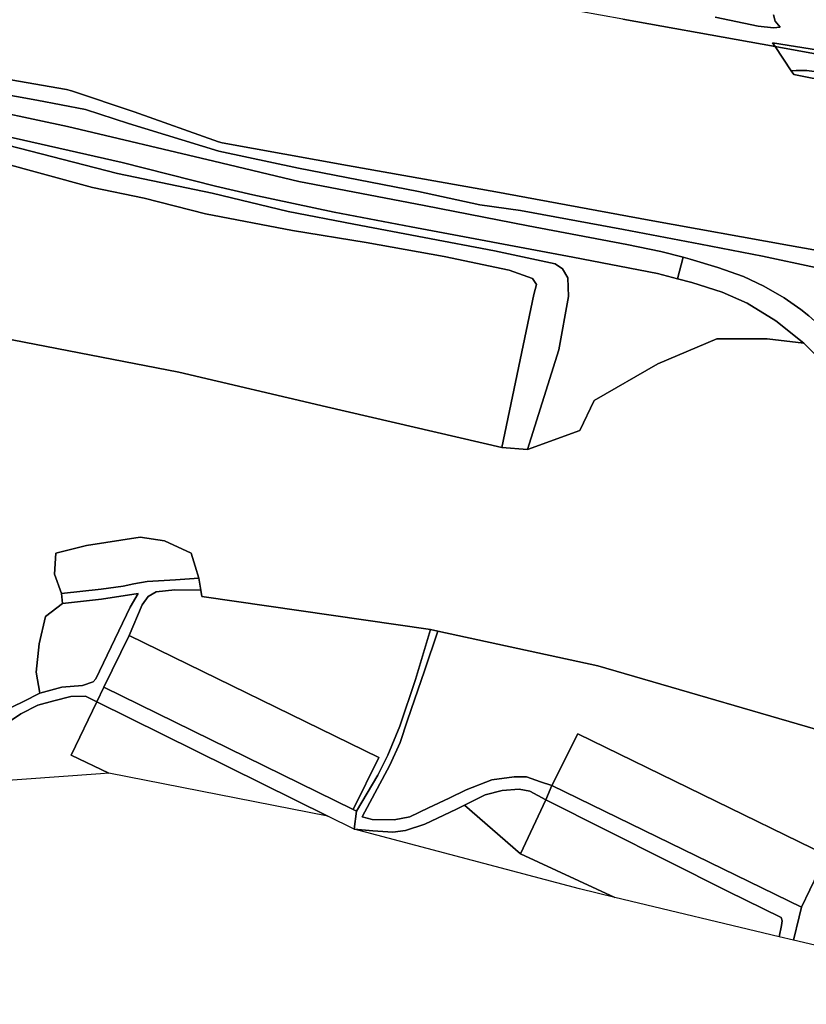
# Model space of a CAD drawing. Extents: x -26035517 to 31750492, y -9237385 to 8160032.
# Tile 130 of 256: x -10011076 to -9872457, y -3333160 to -3159604. Entities that reach past the tile are written whole.
import ezdxf

# ---------------------------------------------------------------- set-up
doc = ezdxf.new("R2010")
doc.units = 0
doc.layers.add('T-25', color=7, linetype='CONTINUOUS')

msp = doc.modelspace()

# ---------------------------------------------------------------- linework, layer by layer
at = {"layer": 'T-25', "color": 9}
for points in [[(-10319754, -3127210, 12903), (-10305175, -3130128, 12903), (-10303455, -3130315, 12903), (-10301632, -3130347, 12903), (-10283517, -3127839, 12893), (-10270925, -3125945, 12983), (-10263032, -3124808, 12990), (-10241005, -3128813, 12973), (-10210944, -3134212, 13030), (-10176652, -3140683, 12930), (-10139437, -3147363, 12930), (-10097587, -3154958, 12973), (-10055595, -3162644, 12953), (-10013969, -3169969, 13000), (-10002841, -3171914, 13010), (-10001972, -3172142, 13010), (-9990881, -3175823, 13010), (-9976030, -3181124, 12927), (-9975403, -3181304, 12977)], [(-9976859, -3184517, 14043), (-10002645, -3178403, 13940), (-10032938, -3171976, 13840), (-10061137, -3166828, 13873), (-10087911, -3161615, 13833), (-10115255, -3156623, 13850), (-10146163, -3150681, 13797), (-10174970, -3145341, 13797), (-10209399, -3138639, 13837), (-10221527, -3136479, 13810), (-10236613, -3134219, 13910), (-10253019, -3132822, 13847), (-10269801, -3132671, 13797), (-10275524, -3132842, 13847)], [(-9877936, -3164348, 13120), (-9882540, -3163514, 13123), (-9904769, -3159539, 13103), (-9932361, -3154501, 13067), (-9950722, -3151252, 13013), (-9964424, -3148763, 13043), (-9968860, -3147987, 13050)], [(-9976577, -3188926, 14040), (-9993045, -3184751, 13910), (-10015406, -3179741, 13923), (-10025366, -3177680, 13868), (-10041166, -3174412, 13780), (-10066181, -3169745, 13780), (-10103012, -3162604, 13757), (-10138613, -3156002, 13767), (-10166842, -3150740, 13723), (-10173224, -3149402, 13747)], [(-9869571, -3159331, 17829), (-9870321, -3164965, 13094), (-9878422, -3163666, 13117), (-9877936, -3164348, 13120), (-9882540, -3163514, 13123), (-9904769, -3159539, 13103)], [(-9869571, -3159331, 17829), (-9870321, -3164965, 13094), (-9878422, -3163666, 13117), (-9877936, -3164348, 13120), (-9882540, -3163514, 13123), (-9904769, -3159539, 13103)], [(-9904769, -3159539, 13103), (-9882540, -3163514, 13123), (-9877936, -3164348, 13120), (-9875102, -3168600, 13000), (-9874680, -3169259, 13010), (-9871713, -3169826, 12977), (-9867290, -3170656, 12962), (-9866772, -3170187, 14396), (-9862631, -3167267, 13278), (-9850600, -3169376, 13020), (-9844139, -3170534, 13038), (-9827232, -3174002, 13117), (-9815769, -3176146, 13113), (-9799236, -3178816, 13113), (-9780464, -3182039, 13113), (-9773319, -3183409, 13113), (-9763989, -3183999, 13117), (-9742786, -3185422, 13167), (-9728626, -3186991, 13430), (-9725163, -3187585, 13427), (-9689192, -3194053, 13427), (-9645170, -3202125, 13423)], [(-9878234, -3158744, 14463), (-9877935, -3159856, 14463), (-9877058, -3160899, 14363), (-9878211, -3161047, 14267), (-9880965, -3160723, 14220), (-9888495, -3159167, 14083)], [(-9888495, -3159167, 14083), (-9880965, -3160723, 14220), (-9878211, -3161047, 14267), (-9877058, -3160899, 14363), (-9877935, -3159856, 14463), (-9878234, -3158744, 14463)], [(-9888495, -3159167, 14083), (-9880965, -3160723, 14220), (-9878211, -3161047, 14267), (-9877058, -3160899, 14363), (-9877935, -3159856, 14463), (-9878234, -3158744, 14463)], [(-9875102, -3168600, 13000), (-9877936, -3164348, 13120), (-9878422, -3163666, 13117)], [(-9875102, -3168600, 13000), (-9874270, -3168569, 14423), (-9872381, -3168554, 14393), (-9871042, -3168734, 14324), (-9869279, -3169132, 14316), (-9867701, -3169739, 14394), (-9867113, -3169996, 14396), (-9863142, -3167076, 13348), (-9862030, -3166346, 12991), (-9861744, -3166598, 12842), (-9862631, -3167267, 13278), (-9866772, -3170187, 14396), (-9867290, -3170656, 12962), (-9871713, -3169826, 12977), (-9874680, -3169259, 13010), (-9875102, -3168600, 13000)], [(-9870827, -3203260, 14447), (-9880156, -3201286, 14333), (-9891102, -3199165, 14367), (-9904670, -3196580, 14377), (-9922833, -3193211, 14260), (-9929994, -3192215, 14297), (-9940775, -3189870, 14237), (-9961972, -3185749, 14007), (-9975964, -3182806, 13927), (-9991929, -3177912, 13927), (-9999455, -3175434, 13803), (-10008069, -3173808, 13840), (-10028954, -3170038, 13997)], [(-9870827, -3203260, 14447), (-9880156, -3201286, 14333), (-9891102, -3199165, 14367), (-9904670, -3196580, 14377), (-9922833, -3193211, 14260), (-9929994, -3192215, 14297), (-9940775, -3189870, 14237), (-9961972, -3185749, 14007), (-9975964, -3182806, 13927), (-9991929, -3177912, 13927), (-9999455, -3175434, 13803), (-10008069, -3173808, 13840), (-10028954, -3170038, 13997)], [(-10028954, -3170038, 13997), (-10008069, -3173808, 13840), (-9999455, -3175434, 13803), (-9991929, -3177912, 13927), (-9975964, -3182806, 13927), (-9961972, -3185749, 14007), (-9940775, -3189870, 14237), (-9929994, -3192215, 14297), (-9922833, -3193211, 14260), (-9904670, -3196580, 14377), (-9891102, -3199165, 14367), (-9880156, -3201286, 14333), (-9870827, -3203260, 14447)], [(-10013969, -3169969, 13000), (-10002841, -3171914, 13010), (-10001972, -3172142, 13010), (-9990881, -3175823, 13010), (-9976030, -3181124, 12927), (-9975403, -3181304, 12977), (-9953314, -3185300, 13053), (-9927174, -3189934, 12997), (-9900176, -3194952, 13020), (-9875396, -3199426, 12987), (-9860909, -3202002, 13040)], [(-10013969, -3169969, 13000), (-10002841, -3171914, 13010), (-10001972, -3172142, 13010), (-9990881, -3175823, 13010), (-9976030, -3181124, 12927), (-9975403, -3181304, 12977), (-9953314, -3185300, 13053), (-9927174, -3189934, 12997), (-9900176, -3194952, 13020), (-9875396, -3199426, 12987), (-9860909, -3202002, 13040)], [(-9860909, -3202002, 13040), (-9875396, -3199426, 12987), (-9900176, -3194952, 13020), (-9927174, -3189934, 12997), (-9953314, -3185300, 13053), (-9975403, -3181304, 12977), (-9976030, -3181124, 12927), (-9990881, -3175823, 13010), (-10001972, -3172142, 13010), (-10002841, -3171914, 13010), (-10013969, -3169969, 13000)], [(-9871990, -3211812, 14717), (-9873400, -3210711, 14677), (-9876367, -3208658, 14657), (-9879940, -3206566, 14650), (-9883512, -3204898, 14613), (-9888040, -3203266, 14600), (-9892921, -3201802, 14573), (-9894162, -3201474, 14549), (-9898075, -3200438, 14513), (-9904059, -3199224, 14410), (-9921464, -3195940, 14427), (-9939770, -3192362, 14333), (-9961885, -3188115, 14160), (-9976859, -3184517, 14043), (-10002645, -3178403, 13940), (-10032938, -3171976, 13840)], [(-10032938, -3171976, 13840), (-10002645, -3178403, 13940), (-9976859, -3184517, 14043), (-9961885, -3188115, 14160), (-9939770, -3192362, 14333), (-9921464, -3195940, 14427), (-9904059, -3199224, 14410), (-9898075, -3200438, 14513), (-9894162, -3201474, 14549), (-9895164, -3205262, 14444), (-9898698, -3204327, 14383), (-9913590, -3201456, 14283), (-9942065, -3196144, 14130), (-9955658, -3193550, 14053), (-9970019, -3190484, 14050), (-9976577, -3188926, 14040), (-9993045, -3184751, 13910), (-10015406, -3179741, 13923)], [(-9983058, -3221730, 12407), (-10014246, -3215673, 12290), (-10046915, -3208465, 12023), (-10055858, -3204675, 11833), (-10058855, -3201463, 11787), (-10058116, -3195671, 11823), (-10054397, -3191331, 11827), (-10055628, -3183043, 11823), (-10038614, -3190525, 11830), (-10029605, -3189594, 12037), (-10025475, -3186528, 12080), (-10025299, -3183011, 12083), (-10025345, -3179361, 13305)], [(-10015406, -3179741, 13923), (-9993045, -3184751, 13910), (-9976577, -3188926, 14040), (-9970019, -3190484, 14050), (-9955658, -3193550, 14053), (-9942065, -3196144, 14130), (-9913590, -3201456, 14283), (-9898698, -3204327, 14383), (-9895164, -3205262, 14444), (-9892642, -3205929, 14500), (-9887279, -3207653, 14530), (-9882865, -3209594, 14557), (-9877809, -3212703, 14593), (-9872903, -3216642, 14663), (-9879338, -3215844, 14467), (-9888217, -3215833, 14457), (-9898601, -3220256, 14207), (-9909843, -3226706, 14137), (-9912388, -3232024, 14090), (-9921560, -3235384, 13530), (-9916090, -3217785, 13957), (-9914347, -3208384, 14107), (-9914472, -3205099, 14053), (-9915433, -3203503, 13997), (-9916705, -3202645, 14000), (-9927392, -3200330, 14087), (-9952174, -3195628, 13867), (-9963748, -3193422, 13797), (-9977133, -3190197, 13800), (-9993864, -3186733, 13780), (-10015107, -3181268, 13653)], [(-10015107, -3181268, 13653), (-9993864, -3186733, 13780), (-9977133, -3190197, 13800), (-9963748, -3193422, 13797), (-9952174, -3195628, 13867), (-9927392, -3200330, 14087), (-9916705, -3202645, 14000), (-9915433, -3203503, 13997), (-9914472, -3205099, 14053), (-9914347, -3208384, 14107), (-9916090, -3217785, 13957), (-9921560, -3235384, 13530), (-9926089, -3235033, 12670), (-9920490, -3208058, 12953), (-9919975, -3206296, 12967), (-9920712, -3205201, 12960), (-9924799, -3203741, 12913), (-9936286, -3201323, 12800), (-9950015, -3198862, 12753), (-9962985, -3196737, 12680), (-9978313, -3193841, 12647), (-9978313, -3193841, 12647), (-9989134, -3191077, 12437), (-9998274, -3189154, 12330), (-10015276, -3184551, 12147)], [(-10015107, -3181268, 13653), (-9993864, -3186733, 13780), (-9977133, -3190197, 13800), (-9963748, -3193422, 13797), (-9952174, -3195628, 13867), (-9927392, -3200330, 14087), (-9916705, -3202645, 14000), (-9915433, -3203503, 13997), (-9914472, -3205099, 14053), (-9914347, -3208384, 14107), (-9916090, -3217785, 13957), (-9921560, -3235384, 13530), (-9926089, -3235033, 12670), (-9920490, -3208058, 12953), (-9919975, -3206296, 12967), (-9920712, -3205201, 12960), (-9924799, -3203741, 12913), (-9936286, -3201323, 12800), (-9950015, -3198862, 12753), (-9962985, -3196737, 12680), (-9978313, -3193841, 12647), (-9978313, -3193841, 12647), (-9989134, -3191077, 12437), (-9998274, -3189154, 12330), (-10015276, -3184551, 12147)], [(-9975403, -3181304, 12977), (-9953314, -3185300, 13053), (-9927174, -3189934, 12997), (-9900176, -3194952, 13020), (-9875396, -3199426, 12987), (-9860909, -3202002, 13040), (-9857288, -3202594, 13040), (-9822964, -3208632, 13040), (-9810966, -3210911, 13220), (-9794432, -3214161, 13253), (-9786555, -3215734, 13093), (-9781763, -3216502, 13100), (-9775928, -3216919, 13090), (-9760971, -3217508, 13083), (-9753421, -3217628, 12970), (-9750892, -3217806, 12967), (-9747301, -3218237, 13050), (-9739189, -3219875, 13133), (-9725233, -3222341, 13143), (-9713170, -3224603, 13223), (-9696332, -3227521, 13097), (-9678900, -3230777, 13037)], [(-10015276, -3184551, 12147), (-9998274, -3189154, 12330), (-9989134, -3191077, 12437), (-9978313, -3193841, 12647), (-9962985, -3196737, 12680), (-9950015, -3198862, 12753), (-9936286, -3201323, 12800), (-9924799, -3203741, 12913), (-9920712, -3205201, 12960), (-9919975, -3206296, 12967), (-9920490, -3208058, 12953), (-9926089, -3235033, 12670), (-9956983, -3227845, 12573), (-9983058, -3221730, 12407), (-9983058, -3221730, 12407), (-10014246, -3215673, 12290)], [(-9802884, -3332025, 14143), (-9831848, -3276882, 14140), (-9850713, -3239584, 14397), (-9853104, -3234828, 14520), (-9855829, -3230004, 14610), (-9859141, -3225360, 14543), (-9862133, -3221768, 14627), (-9864573, -3219115, 14640), (-9866475, -3217133, 14793), (-9869407, -3214071, 14753), (-9871990, -3211812, 14717), (-9873400, -3210711, 14677), (-9876367, -3208658, 14657), (-9879940, -3206566, 14650), (-9883512, -3204898, 14613), (-9888040, -3203266, 14600), (-9892921, -3201802, 14573), (-9894162, -3201474, 14549), (-9898075, -3200438, 14513), (-9904059, -3199224, 14410), (-9921464, -3195940, 14427), (-9939770, -3192362, 14333), (-9961885, -3188115, 14160), (-9976859, -3184517, 14043)], [(-9806979, -3333160, 14137), (-9835662, -3278642, 14130), (-9849363, -3251541, 14207), (-9854837, -3241081, 14417), (-9857611, -3235187, 14580), (-9862591, -3227697, 14593), (-9867727, -3221843, 14613), (-9872903, -3216642, 14663), (-9877809, -3212703, 14593), (-9882865, -3209594, 14557), (-9887279, -3207653, 14530), (-9892642, -3205929, 14500), (-9895164, -3205262, 14444), (-9898698, -3204327, 14383), (-9913590, -3201456, 14283), (-9942065, -3196144, 14130), (-9955658, -3193550, 14053), (-9970019, -3190484, 14050), (-9976577, -3188926, 14040)], [(-9895164, -3205262, 14444), (-9894162, -3201474, 14549)], [(-9867727, -3221843, 14613), (-9872903, -3216642, 14663), (-9877809, -3212703, 14593), (-9882865, -3209594, 14557), (-9887279, -3207653, 14530), (-9892642, -3205929, 14500), (-9895164, -3205262, 14444), (-9894162, -3201474, 14549), (-9892921, -3201802, 14573), (-9888040, -3203266, 14600), (-9883512, -3204898, 14613), (-9879940, -3206566, 14650), (-9876367, -3208658, 14657), (-9873400, -3210711, 14677), (-9871990, -3211812, 14717)], [(-10014246, -3215673, 12290), (-9983058, -3221730, 12407), (-9956983, -3227845, 12573), (-9926089, -3235033, 12670), (-9921560, -3235384, 13530), (-9912388, -3232024, 14090), (-9909843, -3226706, 14137), (-9898601, -3220256, 14207), (-9888217, -3215833, 14457), (-9879338, -3215844, 14467), (-9872903, -3216642, 14663), (-9867727, -3221843, 14613)], [(-9921560, -3235384, 13530), (-9912388, -3232024, 14090), (-9909843, -3226706, 14137), (-9898601, -3220256, 14207), (-9888217, -3215833, 14457), (-9879338, -3215844, 14467), (-9872903, -3216642, 14663)], [(-9926089, -3235033, 12670), (-9956983, -3227845, 12573), (-9983058, -3221730, 12407)], [(-9864403, -3286548, 13270), (-9909179, -3273469, 13070), (-9937378, -3267367, 12996), (-9938670, -3267100, 12993), (-9978950, -3261298, 12973), (-9979146, -3260177, 12883), (-9979514, -3258069, 12713), (-9980162, -3255929, 12707), (-9980830, -3253637, 12687), (-9985568, -3251480, 12603), (-9989847, -3250792, 12507), (-9999277, -3252313, 12470), (-10004721, -3253616, 12457), (-10004952, -3257314, 12613), (-10003688, -3260741, 12633), (-10003549, -3262497, 12633), (-10006516, -3264779, 12643), (-10007654, -3269636, 12607), (-10008166, -3274600, 12747), (-10007540, -3278311, 12857), (-10010429, -3279759, 12740), (-10014037, -3281524, 12670)], [(-9979514, -3258069, 12713), (-9980162, -3255929, 12707), (-9980830, -3253637, 12687), (-9985568, -3251480, 12603), (-9989847, -3250792, 12507), (-9999277, -3252313, 12470), (-10004721, -3253616, 12457), (-10004952, -3257314, 12613), (-10003688, -3260741, 12633)], [(-10014037, -3281524, 12670), (-10010429, -3279759, 12740), (-10007540, -3278311, 12857), (-10007540, -3278311, 12857), (-10003635, -3277286, 12960), (-10000014, -3276960, 13123), (-9998150, -3276346, 13217), (-9997686, -3275766, 13217), (-9991587, -3263170, 13043), (-9990174, -3260776, 12967), (-9996656, -3261746, 12723), (-10003549, -3262497, 12633), (-10003688, -3260741, 12633), (-9996703, -3260012, 12627), (-9992839, -3259466, 12643), (-9990963, -3259031, 12770), (-9988630, -3258629, 12770), (-9983635, -3258352, 12713), (-9979514, -3258069, 12713), (-9979146, -3260177, 12883), (-9983731, -3260112, 13010), (-9987032, -3260474, 13003), (-9988439, -3261271, 12987), (-9989509, -3262742, 12987), (-9991783, -3268129, 12790), (-9996253, -3277256, 12767), (-9997475, -3279865, 12873), (-9999457, -3278821, 13070), (-10002076, -3278907, 13070), (-10005066, -3279662, 13070), (-10007859, -3280413, 13070), (-10010858, -3281954, 13123), (-10013076, -3283430, 12777)], [(-10003688, -3260741, 12633), (-9996703, -3260012, 12627), (-9992839, -3259466, 12643), (-9990963, -3259031, 12770)], [(-9979514, -3258069, 12713), (-9983635, -3258352, 12713), (-9988630, -3258629, 12770), (-9990963, -3259031, 12770)], [(-10021468, -3266360, 12840), (-10025459, -3274269, 13027), (-10029933, -3282781, 13083), (-10026172, -3282630, 13023), (-10020482, -3282585, 12793), (-10017868, -3282302, 12670), (-10014037, -3281524, 12670), (-10010429, -3279759, 12740), (-10007540, -3278311, 12857), (-10003635, -3277286, 12960), (-10000014, -3276960, 13123), (-9998150, -3276346, 13217), (-9997686, -3275766, 13217), (-9991587, -3263170, 13043), (-9990174, -3260776, 12967), (-9996656, -3261746, 12723), (-10003549, -3262497, 12633)], [(-9979146, -3260177, 12883), (-9983731, -3260112, 13010), (-9987032, -3260474, 13003), (-9988439, -3261271, 12987), (-9989509, -3262742, 12987), (-9991783, -3268129, 12790)], [(-9938670, -3267100, 12993), (-9978950, -3261298, 12973), (-9979146, -3260177, 12883)], [(-10003549, -3262497, 12633), (-10006516, -3264779, 12643), (-10007654, -3269636, 12607), (-10008166, -3274600, 12747), (-10007540, -3278311, 12857)], [(-9938670, -3267100, 12993), (-9941345, -3275904, 13107), (-9944115, -3284151, 13287), (-9946226, -3289241, 13403), (-9947949, -3292790, 13270), (-9951750, -3299111, 13270), (-9952296, -3298843, 13270)], [(-9918340, -3297100, 13390), (-9917324, -3294578, 13320), (-9919312, -3293918, 13320), (-9921750, -3293082, 13320), (-9923941, -3293037, 13320), (-9927871, -3293609, 13353), (-9932404, -3295347, 13383), (-9935383, -3296800, 13377), (-9939012, -3298521, 13350), (-9942342, -3300093, 13260), (-9945071, -3300620, 13260), (-9948987, -3300560, 13260), (-9950734, -3300124, 13260), (-9945852, -3291005, 13407), (-9944052, -3286991, 13310), (-9942717, -3283068, 13217), (-9941476, -3279511, 13163), (-9939733, -3274354, 13050), (-9937378, -3267367, 12996)], [(-9869967, -3322945, 13073), (-9874705, -3321846, 13353), (-9873739, -3317751, 13377), (-9873282, -3316057, 13377), (-9868898, -3306887, 27393), (-9912728, -3285461, 27483), (-9917324, -3294578, 13320), (-9917324, -3294578, 13320), (-9919312, -3293918, 13320), (-9921750, -3293082, 13320), (-9923941, -3293037, 13320), (-9927871, -3293609, 13353), (-9932404, -3295347, 13383), (-9935383, -3296800, 13377), (-9939012, -3298521, 13350), (-9942342, -3300093, 13260), (-9945071, -3300620, 13260), (-9948987, -3300560, 13260), (-9950734, -3300124, 13260), (-9945852, -3291005, 13407), (-9944052, -3286991, 13310), (-9942717, -3283068, 13217), (-9941476, -3279511, 13163), (-9939733, -3274354, 13050), (-9937378, -3267367, 12996), (-9909179, -3273469, 13070), (-9864403, -3286548, 13270)], [(-9937378, -3267367, 12996), (-9909179, -3273469, 13070), (-9864403, -3286548, 13270), (-9859551, -3288318, 13270), (-9858516, -3291001, 13270), (-9860307, -3297795, 13310), (-9869967, -3322945, 13073)], [(-9995393, -3292418, 13037), (-10001991, -3289267, 13070), (-9997475, -3279865, 12873), (-9996253, -3277256, 12767)], [(-10033523, -3293926, 13010), (-10032100, -3285686, 13133), (-10031915, -3284606, 13133), (-10028047, -3284689, 13113), (-10023929, -3284617, 12983), (-10019856, -3284457, 12793), (-10016802, -3284235, 12790), (-10013076, -3283430, 12777), (-10010858, -3281954, 13123), (-10007859, -3280413, 13070), (-10005066, -3279662, 13070), (-10002076, -3278907, 13070), (-9999457, -3278821, 13070), (-9997475, -3279865, 12873)], [(-9997475, -3279865, 12873), (-9956793, -3299994, 13153)], [(-9951750, -3299111, 13270), (-9952132, -3302300, 13153), (-9948822, -3302606, 13153), (-9945322, -3302793, 13210), (-9943102, -3302536, 13213), (-9939708, -3301433, 13273), (-9934080, -3298737, 13283), (-9932714, -3298050, 13294), (-9929074, -3296219, 13323), (-9926073, -3295493, 13350), (-9923039, -3295216, 13333), (-9921165, -3295596, 13333), (-9918340, -3297100, 13390), (-9922811, -3306640, 13393), (-9906196, -3314310, 13357)], [(-9877221, -3321244, 13263), (-9876817, -3319240, 13263), (-9876694, -3318448, 13263), (-9876879, -3317855, 13263), (-9886337, -3313225, 13263), (-9918340, -3297100, 13390)], [(-9932714, -3298050, 13294), (-9922811, -3306640, 13393)], [(-9874705, -3321846, 13353), (-9873739, -3317751, 13377), (-9873282, -3316057, 13377)]]:
    msp.add_polyline3d(points, dxfattribs=at)
for points in [[(-9877936, -3164348, 13120), (-9878422, -3163666, 13117), (-9870321, -3164965, 13094), (-9870563, -3165658, 13336), (-9877936, -3164348, 13120)], [(-9863142, -3167076, 13348), (-9867113, -3169996, 14396), (-9867701, -3169739, 14394), (-9869279, -3169132, 14316), (-9871042, -3168734, 14324), (-9872381, -3168554, 14393), (-9874270, -3168569, 14423), (-9875102, -3168600, 13000), (-9877936, -3164348, 13120), (-9870563, -3165658, 13336), (-9863142, -3167076, 13348)], [(-9870563, -3165658, 13336), (-9863142, -3167076, 13348), (-9867113, -3169996, 14396), (-9867701, -3169739, 14394), (-9869279, -3169132, 14316), (-9871042, -3168734, 14324), (-9872381, -3168554, 14393), (-9874270, -3168569, 14423), (-9875102, -3168600, 13000), (-9877936, -3164348, 13120), (-9870563, -3165658, 13336)], [(-9875102, -3168600, 13000), (-9874270, -3168569, 14423), (-9872381, -3168554, 14393), (-9871042, -3168734, 14324), (-9869279, -3169132, 14316), (-9867701, -3169739, 14394), (-9867113, -3169996, 14396), (-9863142, -3167076, 13348), (-9862030, -3166346, 12991), (-9861744, -3166598, 12842), (-9862631, -3167267, 13278), (-9866772, -3170187, 14396), (-9867290, -3170656, 12962), (-9871713, -3169826, 12977), (-9874680, -3169259, 13010), (-9875102, -3168600, 13000)], [(-10003688, -3260741, 12633), (-10004952, -3257314, 12613), (-10004721, -3253616, 12457), (-9999277, -3252313, 12470), (-9989847, -3250792, 12507), (-9985568, -3251480, 12603), (-9980830, -3253637, 12687), (-9980162, -3255929, 12707), (-9979514, -3258069, 12713), (-9983635, -3258352, 12713), (-9988630, -3258629, 12770), (-9990963, -3259031, 12770), (-9992839, -3259466, 12643), (-9996703, -3260012, 12627), (-10003688, -3260741, 12633)], [(-10007540, -3278311, 12857), (-10008166, -3274600, 12747), (-10007654, -3269636, 12607), (-10006516, -3264779, 12643), (-10003549, -3262497, 12633), (-9996656, -3261746, 12723), (-9990174, -3260776, 12967), (-9991587, -3263170, 13043), (-9997686, -3275766, 13217), (-9998150, -3276346, 13217), (-10000014, -3276960, 13123), (-10003635, -3277286, 12960), (-10007540, -3278311, 12857)], [(-9951750, -3299111, 13270), (-9952296, -3298843, 13270), (-9947780, -3289637, 27293), (-9991783, -3268129, 12790), (-9989509, -3262742, 12987), (-9988439, -3261271, 12987), (-9987032, -3260474, 13003), (-9983731, -3260112, 13010), (-9979146, -3260177, 12883), (-9978950, -3261298, 12973), (-9938670, -3267100, 12993), (-9941345, -3275904, 13107), (-9944115, -3284151, 13287), (-9946226, -3289241, 13403), (-9947949, -3292790, 13270), (-9951750, -3299111, 13270)], [(-9951750, -3299111, 13270), (-9947949, -3292790, 13270), (-9946226, -3289241, 13403), (-9944115, -3284151, 13287), (-9941345, -3275904, 13107), (-9938670, -3267100, 12993), (-9937378, -3267367, 12996), (-9939733, -3274354, 13050), (-9941476, -3279511, 13163), (-9942717, -3283068, 13217), (-9944052, -3286991, 13310), (-9945852, -3291005, 13407), (-9950734, -3300124, 13260), (-9948987, -3300560, 13260), (-9945071, -3300620, 13260), (-9942342, -3300093, 13260), (-9939012, -3298521, 13350), (-9935383, -3296800, 13377), (-9932404, -3295347, 13383), (-9927871, -3293609, 13353), (-9923941, -3293037, 13320), (-9921750, -3293082, 13320), (-9919312, -3293918, 13320), (-9917324, -3294578, 13320), (-9918340, -3297100, 13390), (-9921165, -3295596, 13333), (-9923039, -3295216, 13333), (-9926073, -3295493, 13350), (-9929074, -3296219, 13323), (-9932714, -3298050, 13294), (-9934080, -3298737, 13283), (-9939708, -3301433, 13273), (-9943102, -3302536, 13213), (-9945322, -3302793, 13210), (-9948822, -3302606, 13153), (-9952132, -3302300, 13153), (-9951750, -3299111, 13270)], [(-9996253, -3277256, 12767), (-9991783, -3268129, 12790), (-9947780, -3289637, 27293), (-9952296, -3298843, 13270), (-9996253, -3277256, 12767)], [(-9956793, -3299994, 13153), (-9997475, -3279865, 12873), (-9996253, -3277256, 12767), (-9952296, -3298843, 13270), (-9951750, -3299111, 13270), (-9952132, -3302300, 13153), (-9956793, -3299994, 13153)], [(-10017282, -3294019, 13046), (-10018308, -3291390, 13050), (-10018786, -3289509, 12810), (-10019306, -3286583, 12933), (-10019856, -3284457, 12793), (-10016802, -3284235, 12790), (-10013076, -3283430, 12777), (-10010858, -3281954, 13123), (-10007859, -3280413, 13070), (-10005066, -3279662, 13070), (-10002076, -3278907, 13070), (-9999457, -3278821, 13070), (-9997475, -3279865, 12873), (-10001991, -3289267, 13070), (-9995393, -3292418, 13037), (-9996823, -3292523, 13903), (-10017282, -3294019, 13046)], [(-9995393, -3292418, 13037), (-10001991, -3289267, 13070), (-9997475, -3279865, 12873), (-9956793, -3299994, 13153), (-9995393, -3292418, 13037)], [(-9873282, -3316057, 13377), (-9917324, -3294578, 13320), (-9912728, -3285461, 27483), (-9868898, -3306887, 27393), (-9873282, -3316057, 13377)], [(-9922811, -3306640, 13393), (-9932714, -3298050, 13294), (-9929074, -3296219, 13323), (-9926073, -3295493, 13350), (-9923039, -3295216, 13333), (-9921165, -3295596, 13333), (-9918340, -3297100, 13390), (-9922811, -3306640, 13393)], [(-9918340, -3297100, 13390), (-9917324, -3294578, 13320), (-9873282, -3316057, 13377), (-9873739, -3317751, 13377), (-9874705, -3321846, 13353), (-9877221, -3321244, 13263), (-9876817, -3319240, 13263), (-9876694, -3318448, 13263), (-9876879, -3317855, 13263), (-9886337, -3313225, 13263), (-9918340, -3297100, 13390)], [(-9922811, -3306640, 13393), (-9918340, -3297100, 13390), (-9886337, -3313225, 13263), (-9876879, -3317855, 13263), (-9876694, -3318448, 13263), (-9876817, -3319240, 13263), (-9877221, -3321244, 13263), (-9906196, -3314310, 13357), (-9922811, -3306640, 13393)], [(-9952132, -3302300, 13153), (-9948822, -3302606, 13153), (-9945322, -3302793, 13210), (-9943102, -3302536, 13213), (-9939708, -3301433, 13273), (-9934080, -3298737, 13283), (-9932714, -3298050, 13294), (-9922811, -3306640, 13393), (-9906196, -3314310, 13357), (-9912445, -3312814, 14040), (-9952132, -3302300, 13153)]]:
    msp.add_polyline3d(points, close=True, dxfattribs=at)

doc.saveas('drawing.dxf')
